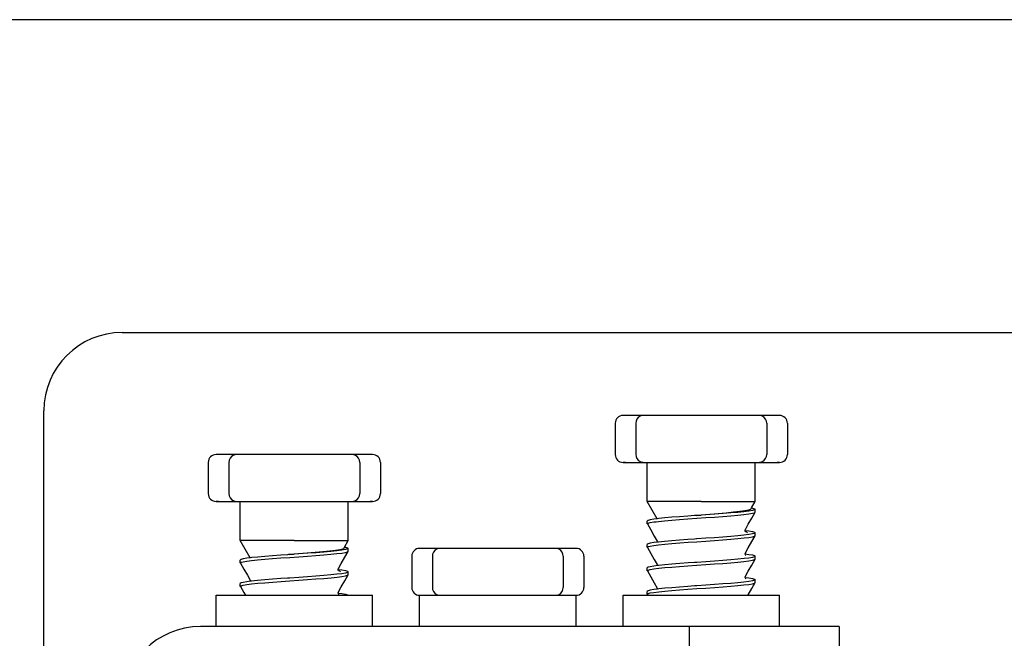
# Model space of a CAD drawing. Extents: x 197 to 960, y 137 to 662.
# Tile 40 of 49: x 901 to 914, y 628 to 636. Entities that reach past the tile are written whole.
import ezdxf

# ---------------------------------------------------------------- set-up
doc = ezdxf.new("R2010")
doc.units = 0
doc.header["$LTSCALE"] = 65.395
doc.header["$MEASUREMENT"] = 0
for name, color, linetype in [('133-357792_DXF_CONTINUOUS_LINE', 7, 'CONTINUOUS'), ('133-358092_DXF_CONTINUOUS_LINE', 7, 'CONTINUOUS'), ('59-273163_DXF_CONTINUOUS_LINE', 7, 'CONTINUOUS'), ('59-273165_DXF_CONTINUOUS_LINE', 7, 'CONTINUOUS')]:
    doc.layers.add(name, color=color, linetype=linetype)

msp = doc.modelspace()

# ---------------------------------------------------------------- linework, layer by layer
at = {"layer": '133-357792_DXF_CONTINUOUS_LINE', "color": 3, "linetype": 'Continuous'}
for p, q in [((902.35166, 631.84878), (922.95166, 631.84878)), ((901.35166, 623.44878), (901.35166, 630.84878))]:
    msp.add_line(p, q, dxfattribs=at)
msp.add_arc((902.35166, 630.84878), 1, 90, 180, dxfattribs=at)
at = {"layer": '133-358092_DXF_CONTINUOUS_LINE', "color": 3, "linetype": 'Continuous'}
msp.add_line((954.25166, 635.84878), (827.65166, 635.84878), dxfattribs=at)
at = {"layer": '59-273163_DXF_CONTINUOUS_LINE', "color": 7, "linetype": 'Continuous'}
for p, q in [((908.78166, 630.78878), (908.75166, 630.78878)), ((908.88627, 630.78878), (908.78166, 630.78878)), ((908.96494, 630.78878), (908.88627, 630.78878)), ((909.01528, 630.78878), (908.96494, 630.78878)), ((909.01526, 630.78878), (909.01527, 630.78878)), ((909.11626, 630.78878), (909.01526, 630.78878)), ((909.31454, 630.78878), (909.11626, 630.78878)), ((909.50445, 630.78878), (909.31454, 630.78878)), ((909.68024, 630.78878), (909.50445, 630.78878)), ((909.82307, 630.78878), (909.68024, 630.78878)), ((909.99886, 630.78878), (909.82307, 630.78878)), ((910.18878, 630.78878), (909.99886, 630.78878)), ((910.38705, 630.78878), (910.18878, 630.78878)), ((910.48805, 630.78878), (910.38705, 630.78878)), ((910.53837, 630.78878), (910.48803, 630.78878)), ((910.48805, 630.78878), (910.48805, 630.78878)), ((910.61704, 630.78878), (910.53837, 630.78878)), ((910.72166, 630.78878), (910.61704, 630.78878)), ((910.75165, 630.78878), (910.72166, 630.78878)), ((908.65166, 630.68878), (908.65166, 630.28878)), ((908.91526, 630.68878), (908.91526, 630.28878)), ((910.58805, 630.68878), (910.58805, 630.28878)), ((910.85166, 630.68878), (910.85166, 630.28878)), ((903.58166, 630.28878), (903.55166, 630.28878)), ((903.68627, 630.28878), (903.58166, 630.28878)), ((903.76494, 630.28878), (903.68627, 630.28878)), ((903.81528, 630.28878), (903.76494, 630.28878)), ((903.81526, 630.28878), (903.81527, 630.28878)), ((903.91626, 630.28878), (903.81526, 630.28878)), ((904.11454, 630.28878), (903.91626, 630.28878)), ((904.30445, 630.28878), (904.11454, 630.28878)), ((904.48024, 630.28878), (904.30445, 630.28878)), ((904.62307, 630.28878), (904.48024, 630.28878)), ((904.79886, 630.28878), (904.62307, 630.28878)), ((904.98878, 630.28878), (904.79886, 630.28878)), ((905.18705, 630.28878), (904.98878, 630.28878)), ((905.28805, 630.28878), (905.18705, 630.28878)), ((905.33837, 630.28878), (905.28803, 630.28878)), ((905.28805, 630.28878), (905.28805, 630.28878)), ((905.41704, 630.28878), (905.33837, 630.28878)), ((905.52166, 630.28878), (905.41704, 630.28878)), ((905.55165, 630.28878), (905.52166, 630.28878)), ((903.45166, 630.18878), (903.45166, 629.78878)), ((903.71526, 630.18878), (903.71526, 629.78878)), ((905.38805, 630.18878), (905.38805, 629.78878)), ((905.65166, 630.18878), (905.65166, 629.78878)), ((908.75166, 630.18878), (908.78166, 630.18878)), ((908.78166, 630.18878), (908.88627, 630.18878)), ((908.88627, 630.18878), (908.96494, 630.18878)), ((908.96494, 630.18878), (909.01528, 630.18878)), ((909.01527, 630.18878), (909.01526, 630.18878)), ((909.01526, 630.18878), (909.11626, 630.18878)), ((909.06166, 630.03878), (909.06166, 630.18878)), ((909.11626, 630.18878), (909.31454, 630.18878)), ((909.31454, 630.18878), (909.50445, 630.18878)), ((909.50445, 630.18878), (909.68024, 630.18878)), ((909.68024, 630.18878), (909.82307, 630.18878)), ((909.82307, 630.18878), (909.99886, 630.18878)), ((909.99886, 630.18878), (910.18878, 630.18878)), ((910.18878, 630.18878), (910.38705, 630.18878)), ((910.38705, 630.18878), (910.48805, 630.18878)), ((910.44166, 630.1529), (910.44166, 630.18878)), ((910.48803, 630.18878), (910.53837, 630.18878)), ((910.48805, 630.18878), (910.48805, 630.18878)), ((910.53837, 630.18878), (910.61704, 630.18878)), ((910.61704, 630.18878), (910.72166, 630.18878)), ((910.72166, 630.18878), (910.75165, 630.18878)), ((909.06166, 630.0029), (909.06166, 630.03878)), ((910.44166, 629.88878), (910.44166, 630.1529)), ((909.06166, 629.73878), (909.06166, 630.0029)), ((910.44166, 629.8529), (910.44166, 629.88878)), ((910.44166, 629.68878), (910.44166, 629.8529)), ((903.55166, 629.68878), (903.58166, 629.68878)), ((903.58166, 629.68878), (903.68627, 629.68878)), ((903.68627, 629.68878), (903.76494, 629.68878)), ((903.76494, 629.68878), (903.81528, 629.68878)), ((903.81527, 629.68878), (903.81526, 629.68878)), ((903.81526, 629.68878), (903.91626, 629.68878)), ((903.86166, 629.53878), (903.86166, 629.68878)), ((903.91626, 629.68878), (904.11454, 629.68878)), ((904.11454, 629.68878), (904.30445, 629.68878)), ((904.30445, 629.68878), (904.48024, 629.68878)), ((904.48024, 629.68878), (904.62307, 629.68878)), ((904.62307, 629.68878), (904.79886, 629.68878)), ((904.79886, 629.68878), (904.98878, 629.68878)), ((904.98878, 629.68878), (905.18705, 629.68878)), ((905.18705, 629.68878), (905.28805, 629.68878)), ((905.24166, 629.6529), (905.24166, 629.68878)), ((905.28803, 629.68878), (905.33837, 629.68878)), ((905.28805, 629.68878), (905.28805, 629.68878)), ((905.33837, 629.68878), (905.41704, 629.68878)), ((905.41704, 629.68878), (905.52166, 629.68878)), ((905.52166, 629.68878), (905.55165, 629.68878)), ((909.06166, 629.7029), (909.06166, 629.73878)), ((909.06166, 629.68878), (909.06166, 629.7029)), ((909.18909, 629.46807), (909.06166, 629.68878)), ((910.39404, 629.6063), (910.44166, 629.68878)), ((903.86166, 629.5029), (903.86166, 629.53878)), ((905.24166, 629.38878), (905.24166, 629.6529)), ((910.38421, 629.58928), (910.39404, 629.6063)), ((910.44111, 629.551), (910.44166, 629.5529)), ((910.44166, 629.5529), (910.44166, 629.58878)), ((910.44166, 629.5529), (910.44166, 629.58878)), ((903.86166, 629.23878), (903.86166, 629.5029)), ((909.06166, 629.4029), (909.06166, 629.43878)), ((909.06166, 629.4029), (909.06166, 629.43878)), ((909.1908, 629.46828), (909.18909, 629.46807)), ((909.67802, 629.50867), (909.66532, 629.50779)), ((909.68856, 629.50941), (909.67802, 629.50867)), ((909.68853, 629.50971), (909.74801, 629.51436)), ((909.69427, 629.5098), (909.68856, 629.50941)), ((909.74806, 629.51353), (909.69427, 629.5098)), ((905.24166, 629.3529), (905.24166, 629.38878)), ((905.24166, 629.18878), (905.24166, 629.3529)), ((909.06221, 629.401), (909.06166, 629.4029)), ((910.31151, 629.31841), (910.31303, 629.31822)), ((910.31165, 629.31839), (910.31157, 629.31885)), ((910.31476, 629.33195), (910.31477, 629.33196)), ((910.31938, 629.30195), (910.31847, 629.30223)), ((910.44166, 629.2529), (910.44166, 629.28878)), ((910.44166, 629.2529), (910.44166, 629.28878)), ((903.86166, 629.2029), (903.86166, 629.23878)), ((903.86166, 629.18878), (903.86166, 629.2029)), ((903.98909, 628.96807), (903.86166, 629.18878)), ((905.19404, 629.1063), (905.24166, 629.18878)), ((909.18854, 629.18196), (909.18854, 629.18196)), ((909.19149, 629.16839), (909.19029, 629.16824)), ((909.68854, 629.2094), (909.66532, 629.20779)), ((909.69311, 629.20972), (909.68854, 629.2094)), ((910.44111, 629.251), (910.44166, 629.2529)), ((905.18421, 629.08928), (905.19404, 629.1063)), ((905.24111, 629.051), (905.24166, 629.0529)), ((905.24166, 629.0529), (905.24166, 629.08878)), ((905.24166, 629.0529), (905.24166, 629.08878)), ((906.18166, 629.08878), (906.15166, 629.08878)), ((906.28627, 629.08878), (906.18166, 629.08878)), ((906.36494, 629.08878), (906.28627, 629.08878)), ((906.41528, 629.08878), (906.36494, 629.08878)), ((906.41526, 629.08878), (906.41527, 629.08878)), ((906.51626, 629.08878), (906.41526, 629.08878)), ((906.71454, 629.08878), (906.51626, 629.08878)), ((906.90445, 629.08878), (906.71454, 629.08878)), ((907.08024, 629.08878), (906.90445, 629.08878)), ((907.22307, 629.08878), (907.08024, 629.08878)), ((907.39886, 629.08878), (907.22307, 629.08878)), ((907.58878, 629.08878), (907.39886, 629.08878)), ((907.78705, 629.08878), (907.58878, 629.08878)), ((907.88805, 629.08878), (907.78705, 629.08878)), ((907.93837, 629.08878), (907.88803, 629.08878)), ((907.88805, 629.08878), (907.88805, 629.08878)), ((908.01704, 629.08878), (907.93837, 629.08878)), ((908.12166, 629.08878), (908.01704, 629.08878)), ((908.15165, 629.08878), (908.12166, 629.08878)), ((909.06166, 629.1029), (909.06166, 629.13878)), ((909.06166, 629.1029), (909.06166, 629.13878)), ((909.06221, 629.101), (909.06166, 629.1029)), ((910.31477, 629.03196), (910.31477, 629.03196)), ((903.86166, 628.9029), (903.86166, 628.93878)), ((903.86166, 628.9029), (903.86166, 628.93878)), ((903.86221, 628.901), (903.86166, 628.9029)), ((903.9908, 628.96828), (903.98909, 628.96807)), ((904.47802, 629.00867), (904.46532, 629.00779)), ((904.48856, 629.00941), (904.47802, 629.00867)), ((904.48853, 629.00971), (904.54801, 629.01436)), ((904.49427, 629.0098), (904.48856, 629.00941)), ((904.54806, 629.01353), (904.49427, 629.0098)), ((906.05166, 628.98878), (906.05166, 628.58878)), ((906.31526, 628.98878), (906.31526, 628.58878)), ((907.98805, 628.98878), (907.98805, 628.58878)), ((908.25166, 628.98878), (908.25166, 628.58878)), ((909.68856, 628.90941), (909.66532, 628.90779)), ((910.31185, 629.01837), (910.31304, 629.01822)), ((910.44111, 628.951), (910.44166, 628.9529)), ((910.44166, 628.9529), (910.44166, 628.98878)), ((910.44166, 628.9529), (910.44166, 628.98878)), ((905.11151, 628.81841), (905.11303, 628.81822)), ((905.11165, 628.81839), (905.11157, 628.81885)), ((905.11476, 628.83195), (905.11477, 628.83196)), ((905.11938, 628.80195), (905.11847, 628.80223)), ((905.24166, 628.7529), (905.24166, 628.78878)), ((905.24166, 628.7529), (905.24166, 628.78878)), ((909.06166, 628.8029), (909.06166, 628.83878)), ((909.06166, 628.8029), (909.06166, 628.83878)), ((909.06221, 628.801), (909.06166, 628.8029)), ((909.18854, 628.88196), (909.18854, 628.88196)), ((909.19145, 628.86838), (909.19029, 628.86823)), ((903.98854, 628.68196), (903.98854, 628.68196)), ((903.99149, 628.66839), (903.99029, 628.66824)), ((904.48854, 628.7094), (904.46532, 628.70779)), ((904.49311, 628.70972), (904.48854, 628.7094)), ((905.24111, 628.751), (905.24166, 628.7529)), ((910.31186, 628.71837), (910.31303, 628.71822)), ((910.31477, 628.73196), (910.31477, 628.73196)), ((910.44111, 628.651), (910.44166, 628.6529)), ((910.44166, 628.6529), (910.44166, 628.68878)), ((910.44166, 628.6529), (910.44166, 628.68878)), ((903.86166, 628.6029), (903.86166, 628.63878)), ((903.86166, 628.6029), (903.86166, 628.63878)), ((903.86221, 628.601), (903.86166, 628.6029)), ((905.11477, 628.53196), (905.11477, 628.53196)), ((909.06166, 628.5029), (909.06166, 628.53878)), ((909.06166, 628.5029), (909.06166, 628.53878)), ((909.18854, 628.58196), (909.18854, 628.58196)), ((909.19147, 628.56837), (909.19028, 628.56822)), ((909.68856, 628.60941), (909.66532, 628.60779)), ((909.69333, 628.60974), (909.68856, 628.60941)), ((905.11185, 628.51837), (905.11304, 628.51822)), ((906.43301, 628.48878), (906.46751, 628.48878)), ((907.12467, 628.48878), (907.17864, 628.48878)), ((907.8358, 628.48878), (907.87031, 628.48878)), ((909.06221, 628.501), (909.06166, 628.5029)), ((909.06221, 628.501), (909.06745, 628.49191))]:
    msp.add_line(p, q, dxfattribs=at)
for points in [[(908.78166, 630.78878), (908.76539, 630.78878), (908.75515, 630.78878), (908.7523, 630.78878)], [(910.75101, 630.78878), (910.75166, 630.78878), (910.74816, 630.78878), (910.73792, 630.78878), (910.72166, 630.78878)], [(903.58166, 630.28878), (903.56539, 630.28878), (903.55515, 630.28878), (903.5523, 630.28878)], [(905.55101, 630.28878), (905.55166, 630.28878), (905.54816, 630.28878), (905.53792, 630.28878), (905.52166, 630.28878)], [(908.78166, 630.18878), (908.76539, 630.18878), (908.75515, 630.18878), (908.7523, 630.18878)], [(910.75101, 630.18878), (910.75166, 630.18878), (910.74816, 630.18878), (910.73792, 630.18878), (910.72166, 630.18878)], [(903.58166, 629.68878), (903.56539, 629.68878), (903.55515, 629.68878), (903.5523, 629.68878)], [(905.55101, 629.68878), (905.55166, 629.68878), (905.54816, 629.68878), (905.53792, 629.68878), (905.52166, 629.68878)], [(909.75166, 629.68878), (909.63513, 629.68878), (909.52195, 629.68878), (909.41537, 629.68878), (909.31845, 629.68878), (909.23397, 629.68878), (909.16437, 629.68878), (909.11163, 629.68878), (909.07729, 629.68878), (909.06231, 629.68878), (909.06166, 629.68878)], [(909.75166, 629.68878), (909.87844, 629.68878), (910.00091, 629.68878), (910.11489, 629.68878), (910.21651, 629.68878), (910.30229, 629.68878), (910.36932, 629.68878), (910.41532, 629.68878), (910.43871, 629.68878), (910.44166, 629.68878)], [(909.17432, 629.43033), (909.20565, 629.43431), (909.28254, 629.44221), (909.37314, 629.45018), (909.47383, 629.45812), (909.58064, 629.46595), (909.69311, 629.47385), (909.80773, 629.48179), (909.91982, 629.48966), (910.02659, 629.49747), (910.1275, 629.50541), (910.21843, 629.51338), (910.29573, 629.52128), (910.35778, 629.52912), (910.40404, 629.53707), (910.4323, 629.54503), (910.44111, 629.551)], [(910.38421, 629.58928), (910.37913, 629.58497), (910.35314, 629.57621), (910.30715, 629.56743), (910.24291, 629.55863), (910.16282, 629.54981), (910.0698, 629.54098), (909.96718, 629.53212), (909.85864, 629.52325), (909.74801, 629.51436)], [(910.44166, 629.58878), (910.43225, 629.58089), (910.40386, 629.5729), (910.35739, 629.56493), (910.29509, 629.55708), (910.21813, 629.54922), (910.12868, 629.54138), (910.02939, 629.53356), (909.92259, 629.52573), (909.80962, 629.51779), (909.74806, 629.51353)], [(910.31477, 629.33196), (910.35192, 629.39638), (910.39709, 629.4747), (910.44111, 629.551)], [(910.39404, 629.6063), (910.40644, 629.6041), (910.4328, 629.59644), (910.44166, 629.58878)], [(909.18909, 629.46807), (909.14593, 629.46262), (909.09945, 629.45466), (909.07106, 629.44667), (909.06166, 629.43878)], [(909.06166, 629.4029), (909.07096, 629.41076), (909.09891, 629.41866), (909.14438, 629.42652), (909.17432, 629.43033)], [(909.66532, 629.50779), (909.58127, 629.50187), (909.47431, 629.49403), (909.37422, 629.48614), (909.28474, 629.47829), (909.2082, 629.47048), (909.1908, 629.46828)], [(909.06221, 629.401), (909.10622, 629.3247), (909.15139, 629.24638), (909.18854, 629.18196)], [(910.44166, 629.28878), (910.4323, 629.28091), (910.40404, 629.27294), (910.35778, 629.26499), (910.29573, 629.25715), (910.21843, 629.24925), (910.12749, 629.24128), (910.02658, 629.23335), (909.91981, 629.22553), (909.80772, 629.21766), (909.69311, 629.20972)], [(910.31157, 629.31977), (910.31231, 629.32571), (910.31476, 629.33195)], [(910.31847, 629.30223), (910.31811, 629.30253), (910.31313, 629.3104), (910.31165, 629.31839)], [(910.31303, 629.31822), (910.35776, 629.31257), (910.40403, 629.30462), (910.4323, 629.29665), (910.44166, 629.28878)], [(910.31915, 629.30121), (910.32055, 629.30055), (910.31847, 629.30223)], [(910.34096, 629.28966), (910.33203, 629.29798), (910.31938, 629.30195)], [(904.55166, 629.18878), (904.43513, 629.18878), (904.32195, 629.18878), (904.21537, 629.18878), (904.11845, 629.18878), (904.03397, 629.18878), (903.96437, 629.18878), (903.91163, 629.18878), (903.87729, 629.18878), (903.86231, 629.18878), (903.86166, 629.18878)], [(904.55166, 629.18878), (904.67844, 629.18878), (904.80091, 629.18878), (904.91489, 629.18878), (905.01651, 629.18878), (905.10229, 629.18878), (905.16932, 629.18878), (905.21532, 629.18878), (905.23871, 629.18878), (905.24166, 629.18878)], [(909.06166, 629.1029), (909.07092, 629.11074), (909.09861, 629.1186), (909.14431, 629.12651), (909.20618, 629.13437), (909.28359, 629.14231), (909.37479, 629.15032), (909.47611, 629.15829), (909.58342, 629.16614), (909.69508, 629.17398), (909.80853, 629.18184), (909.92079, 629.18973), (910.02812, 629.19759), (910.12937, 629.20556), (910.22047, 629.21357), (910.29773, 629.2215), (910.35937, 629.22935), (910.40466, 629.2372), (910.43234, 629.24505), (910.44111, 629.251)], [(909.19029, 629.16824), (909.14438, 629.1624), (909.09891, 629.15454), (909.07096, 629.14663), (909.06166, 629.13878)], [(909.18854, 629.18196), (909.19175, 629.16937), (909.19149, 629.16839)], [(909.66532, 629.20779), (909.58064, 629.20182), (909.47383, 629.19399), (909.37314, 629.18605), (909.28254, 629.17808), (909.20565, 629.17019), (909.19149, 629.16839)], [(910.31477, 629.03196), (910.35192, 629.09638), (910.39709, 629.1747), (910.44111, 629.251)], [(903.97432, 628.93033), (904.00565, 628.93431), (904.08254, 628.94221), (904.17314, 628.95018), (904.27383, 628.95812), (904.38064, 628.96595), (904.49311, 628.97385), (904.60773, 628.98179), (904.71982, 628.98966), (904.82659, 628.99747), (904.9275, 629.00541), (905.01843, 629.01338), (905.09573, 629.02128), (905.15778, 629.02912), (905.20404, 629.03707), (905.2323, 629.04503), (905.24111, 629.051)], [(905.18421, 629.08928), (905.17913, 629.08497), (905.15314, 629.07621), (905.10715, 629.06743), (905.04291, 629.05863), (904.96282, 629.04981), (904.8698, 629.04098), (904.76718, 629.03212), (904.65864, 629.02325), (904.54801, 629.01436)], [(905.24166, 629.08878), (905.23225, 629.08089), (905.20386, 629.0729), (905.15739, 629.06493), (905.09509, 629.05708), (905.01813, 629.04922), (904.92868, 629.04138), (904.82939, 629.03356), (904.72259, 629.02573), (904.60962, 629.01779), (904.54806, 629.01353)], [(905.11477, 628.83196), (905.15192, 628.89638), (905.19709, 628.9747), (905.24111, 629.051)], [(905.19404, 629.1063), (905.20644, 629.1041), (905.2328, 629.09644), (905.24166, 629.08878)], [(906.18166, 629.08878), (906.16539, 629.08878), (906.15515, 629.08878), (906.1523, 629.08878)], [(908.15101, 629.08878), (908.15166, 629.08878), (908.14816, 629.08878), (908.13792, 629.08878), (908.12166, 629.08878)], [(909.06221, 629.101), (909.10622, 629.0247), (909.15139, 628.94638), (909.18854, 628.88196)], [(910.31185, 629.01837), (910.31156, 629.01947), (910.31477, 629.03196)], [(903.98909, 628.96807), (903.94593, 628.96262), (903.89946, 628.95466), (903.87106, 628.94667), (903.86166, 628.93878)], [(903.86166, 628.9029), (903.87096, 628.91076), (903.89891, 628.91866), (903.94438, 628.92652), (903.97432, 628.93033)], [(904.46532, 629.00779), (904.38127, 629.00187), (904.27431, 628.99403), (904.17422, 628.98614), (904.08474, 628.97829), (904.0082, 628.97048), (903.9908, 628.96828)], [(909.06166, 628.8029), (909.07101, 628.81077), (909.09925, 628.81874), (909.14547, 628.82668), (909.20747, 628.83452), (909.28446, 628.84239), (909.37464, 628.8503), (909.4743, 628.85815), (909.58067, 628.86595), (909.69333, 628.87386), (909.80836, 628.88183), (909.92107, 628.88975), (910.02792, 628.89757), (910.12853, 628.90549), (910.21904, 628.91344), (910.29588, 628.92129), (910.35784, 628.92913), (910.40407, 628.93707), (910.43231, 628.94503), (910.44111, 628.951)], [(909.66532, 628.90779), (909.58342, 628.90202), (909.47611, 628.89416), (909.37479, 628.88619), (909.28359, 628.87818), (909.20619, 628.87025), (909.19145, 628.86838)], [(910.44166, 628.98878), (910.43234, 628.98093), (910.40466, 628.97307), (910.35937, 628.96522), (910.29773, 628.95738), (910.22047, 628.94945), (910.12937, 628.94144), (910.02812, 628.93346), (909.92079, 628.9256), (909.80853, 628.91772), (909.69508, 628.90986), (909.68856, 628.90941)], [(910.31725, 629.00197), (910.32025, 629.00071), (910.31952, 629.00128), (910.31488, 629.00669), (910.31185, 629.01837)], [(910.31304, 629.01822), (910.35739, 629.01262), (910.40386, 629.00465), (910.43225, 628.99667), (910.44166, 628.98878)], [(910.31477, 628.73196), (910.35192, 628.79638), (910.39709, 628.8747), (910.44111, 628.951)], [(903.86221, 628.901), (903.90622, 628.8247), (903.95139, 628.74638), (903.98854, 628.68196)], [(905.24166, 628.78878), (905.2323, 628.78091), (905.20404, 628.77294), (905.15778, 628.76499), (905.09573, 628.75715), (905.01843, 628.74925), (904.92749, 628.74128), (904.82658, 628.73335), (904.71981, 628.72553), (904.60772, 628.71766), (904.49311, 628.70972)], [(905.11157, 628.81977), (905.11231, 628.82571), (905.11476, 628.83195)], [(905.11847, 628.80223), (905.11811, 628.80253), (905.11313, 628.8104), (905.11165, 628.81839)], [(905.11303, 628.81822), (905.15776, 628.81257), (905.20403, 628.80462), (905.2323, 628.79665), (905.24166, 628.78878)], [(905.11915, 628.80121), (905.12055, 628.80055), (905.11847, 628.80223)], [(905.14096, 628.78966), (905.13203, 628.79798), (905.11938, 628.80195)], [(909.19029, 628.86823), (909.14431, 628.86239), (909.09861, 628.85448), (909.07092, 628.84661), (909.06166, 628.83878)], [(909.06221, 628.801), (909.10622, 628.7247), (909.15139, 628.64638), (909.18854, 628.58196)], [(909.18854, 628.88196), (909.19175, 628.86959), (909.19145, 628.86838)], [(903.86166, 628.6029), (903.87092, 628.61074), (903.89861, 628.6186), (903.94431, 628.62651), (904.00618, 628.63437), (904.08359, 628.64231), (904.17479, 628.65032), (904.27611, 628.65829), (904.38342, 628.66614), (904.49508, 628.67398), (904.60853, 628.68184), (904.72079, 628.68973), (904.82812, 628.69759), (904.92937, 628.70556), (905.02047, 628.71357), (905.09773, 628.7215), (905.15937, 628.72935), (905.20466, 628.7372), (905.23234, 628.74505), (905.24111, 628.751)], [(903.99029, 628.66824), (903.94438, 628.6624), (903.89891, 628.65454), (903.87096, 628.64663), (903.86166, 628.63878)], [(903.98854, 628.68196), (903.99175, 628.66937), (903.99149, 628.66839)], [(904.46532, 628.70779), (904.38064, 628.70182), (904.27383, 628.69399), (904.17314, 628.68605), (904.08254, 628.67808), (904.00565, 628.67019), (903.99149, 628.66839)], [(905.11477, 628.53196), (905.15192, 628.59638), (905.19709, 628.6747), (905.24111, 628.751)], [(909.06166, 628.5029), (909.07106, 628.5108), (909.09945, 628.51878), (909.14593, 628.52675), (909.2082, 628.5346), (909.28474, 628.54242), (909.37422, 628.55027), (909.47431, 628.55815), (909.58127, 628.56599), (909.69427, 628.57393), (909.80962, 628.58192), (909.92259, 628.58986), (910.02939, 628.59768), (910.12868, 628.60551), (910.21813, 628.61335), (910.29509, 628.6212), (910.35739, 628.62906), (910.40386, 628.63703), (910.43225, 628.64501), (910.44111, 628.651)], [(910.44166, 628.68878), (910.43231, 628.68091), (910.40407, 628.67295), (910.35784, 628.665), (910.29588, 628.65717), (910.21904, 628.64931), (910.12853, 628.64137), (910.02792, 628.63345), (909.92107, 628.62562), (909.80836, 628.61771), (909.69333, 628.60974)], [(910.31186, 628.71837), (910.31156, 628.71952), (910.31477, 628.73196)], [(910.31748, 628.70189), (910.32028, 628.70069), (910.31952, 628.70128), (910.31488, 628.70668), (910.31186, 628.71837)], [(910.31303, 628.71822), (910.35781, 628.71256), (910.40405, 628.70461), (910.4323, 628.69665), (910.44166, 628.68878)], [(910.34754, 628.48878), (910.35192, 628.49638), (910.39709, 628.5747), (910.44111, 628.651)], [(903.86221, 628.601), (903.90622, 628.5247), (903.92694, 628.48878)], [(905.11185, 628.51837), (905.11156, 628.51947), (905.11477, 628.53196)], [(909.19028, 628.56822), (909.14547, 628.56256), (909.09925, 628.55461), (909.07101, 628.54665), (909.06166, 628.53878)], [(909.18854, 628.58196), (909.19175, 628.56943), (909.19147, 628.56837)], [(909.66532, 628.60779), (909.58067, 628.60182), (909.4743, 628.59403), (909.37464, 628.58618), (909.28446, 628.57826), (909.20747, 628.57039), (909.19147, 628.56837)], [(905.11725, 628.50197), (905.12025, 628.50071), (905.11952, 628.50128), (905.11488, 628.50669), (905.11185, 628.51837)], [(905.11304, 628.51822), (905.15739, 628.51262), (905.20386, 628.50465), (905.23225, 628.49667), (905.24166, 628.48878)]]:
    msp.add_lwpolyline(points, dxfattribs=at)
for centre, start, end in [((908.75166, 630.68878), 90.000006, 180), ((909.01526, 630.68878), 90.000005, 117.225185), ((910.48805, 630.68878), 62.774815, 89.999995), ((910.75166, 630.68878), 0, 89.999994), ((909.01526, 630.68878), 117.225185, 180), ((910.48805, 630.68878), 0, 62.774815), ((903.55166, 630.18878), 90.000006, 180), ((903.81526, 630.18878), 90.000005, 117.225185), ((905.28805, 630.18878), 62.774815, 89.999995), ((905.55166, 630.18878), 0, 89.999994), ((908.75166, 630.28878), 180, 269.999994), ((909.01526, 630.28878), 180, 242.774815), ((910.48805, 630.28878), 297.225185, 0), ((910.75166, 630.28878), 270.000006, 0), ((903.81526, 630.18878), 117.225185, 180), ((905.28805, 630.18878), 0, 62.774815), ((909.01526, 630.28878), 242.774815, 269.999995), ((910.48805, 630.28878), 270.000005, 297.225185), ((903.55166, 629.78878), 180, 269.999994), ((903.81526, 629.78878), 180, 242.774815), ((905.28805, 629.78878), 297.225185, 0), ((905.55166, 629.78878), 270.000006, 0), ((903.81526, 629.78878), 242.774815, 269.999995), ((905.28805, 629.78878), 270.000005, 297.225185), ((906.15166, 628.98878), 90.000006, 180), ((906.41526, 628.98878), 117.225185, 180), ((906.41526, 628.98878), 90.000005, 117.225185), ((907.88805, 628.98878), 62.774815, 89.999995), ((907.88805, 628.98878), 0, 62.774815), ((908.15166, 628.98878), 0, 89.999994), ((906.15166, 628.58878), 180, 269.999994), ((906.41526, 628.58878), 180, 242.774815), ((907.88805, 628.58878), 297.225185, 0), ((908.15166, 628.58878), 270.000006, 0), ((906.41526, 628.58878), 242.774815, 269.999995), ((907.88805, 628.58878), 270.000005, 297.225185)]:
    msp.add_arc(centre, 0.1, start, end, dxfattribs=at)
at = {"layer": '59-273165_DXF_CONTINUOUS_LINE', "color": 7, "linetype": 'Continuous'}
for p, q in [((903.55166, 628.08878), (903.55166, 628.48878)), ((903.55166, 628.48878), (903.76071, 628.48878)), ((903.55166, 628.08878), (903.55166, 628.48878)), ((903.76071, 628.48878), (903.85166, 628.48878)), ((903.85166, 628.48878), (903.86202, 628.48878)), ((903.86202, 628.48878), (905.24129, 628.48878)), ((905.24129, 628.48878), (905.25165, 628.48878)), ((905.25165, 628.48878), (905.34261, 628.48878)), ((905.34261, 628.48878), (905.55166, 628.48878)), ((905.55166, 628.08878), (905.55166, 628.48878)), ((905.55166, 628.08878), (905.55166, 628.48878)), ((906.15166, 628.08878), (906.15166, 628.48878)), ((906.15166, 628.48878), (906.15298, 628.48878)), ((906.15166, 628.08878), (906.15166, 628.48878)), ((906.15298, 628.48878), (906.16868, 628.48878)), ((906.16868, 628.48878), (906.18166, 628.48878)), ((906.18166, 628.48878), (906.28627, 628.48878)), ((906.28627, 628.48878), (906.30144, 628.48878)), ((906.30144, 628.48878), (906.36071, 628.48878)), ((906.36071, 628.48878), (906.36494, 628.48878)), ((906.36494, 628.48878), (906.41265, 628.48878)), ((906.41265, 628.48878), (906.41528, 628.48878)), ((906.41528, 628.48878), (906.43301, 628.48878)), ((906.43301, 628.48878), (906.45166, 628.48878)), ((906.45166, 628.48878), (906.46202, 628.48878)), ((906.46202, 628.48878), (906.46751, 628.48878)), ((906.46751, 628.48878), (906.51626, 628.48878)), ((906.51626, 628.48878), (906.70592, 628.48878)), ((906.70592, 628.48878), (906.71454, 628.48878)), ((906.71454, 628.48878), (906.90445, 628.48878)), ((906.90445, 628.48878), (907.08024, 628.48878)), ((907.08024, 628.48878), (907.12467, 628.48878)), ((907.12467, 628.48878), (907.17864, 628.48878)), ((907.17864, 628.48878), (907.22307, 628.48878)), ((907.22307, 628.48878), (907.39886, 628.48878)), ((907.39886, 628.48878), (907.58878, 628.48878)), ((907.58878, 628.48878), (907.59739, 628.48878)), ((907.59739, 628.48878), (907.78705, 628.48878)), ((907.78705, 628.48878), (907.8358, 628.48878)), ((907.8358, 628.48878), (907.84129, 628.48878)), ((907.84129, 628.48878), (907.85165, 628.48878)), ((907.85165, 628.48878), (907.87031, 628.48878)), ((907.87031, 628.48878), (907.88805, 628.48878)), ((907.88805, 628.48878), (907.89067, 628.48878)), ((907.89067, 628.48878), (907.93837, 628.48878)), ((907.93837, 628.48878), (907.94261, 628.48878)), ((907.94261, 628.48878), (908.00187, 628.48878)), ((908.00187, 628.48878), (908.01704, 628.48878)), ((908.01704, 628.48878), (908.12166, 628.48878)), ((908.12166, 628.48878), (908.13463, 628.48878)), ((908.13463, 628.48878), (908.15033, 628.48878)), ((908.15033, 628.48878), (908.15166, 628.48878)), ((908.15166, 628.08878), (908.15166, 628.48878)), ((908.15166, 628.08878), (908.15166, 628.48878)), ((908.75166, 628.08878), (908.75166, 628.48878)), ((908.75166, 628.48878), (908.96071, 628.48878)), ((908.75166, 628.08878), (908.75166, 628.48878)), ((908.96071, 628.48878), (909.05166, 628.48878)), ((909.05166, 628.48878), (909.06202, 628.48878)), ((909.06202, 628.48878), (910.34754, 628.48878)), ((910.34754, 628.48878), (910.44129, 628.48878)), ((910.44129, 628.48878), (910.45165, 628.48878)), ((910.45165, 628.48878), (910.54261, 628.48878)), ((910.54261, 628.48878), (910.75166, 628.48878)), ((910.75166, 628.08878), (910.75166, 628.48878)), ((910.75166, 628.08878), (910.75166, 628.48878)), ((909.59514, 628.08878), (903.35166, 628.08878)), ((911.51164, 628.08878), (909.59514, 628.08878)), ((909.59514, 628.08878), (909.59514, 627.78878)), ((911.51166, 628.08878), (911.51166, 627.78878))]:
    msp.add_line(p, q, dxfattribs=at)
msp.add_arc((903.35166, 627.08878), 1, 90, 180, dxfattribs=at)

doc.saveas('drawing.dxf')
